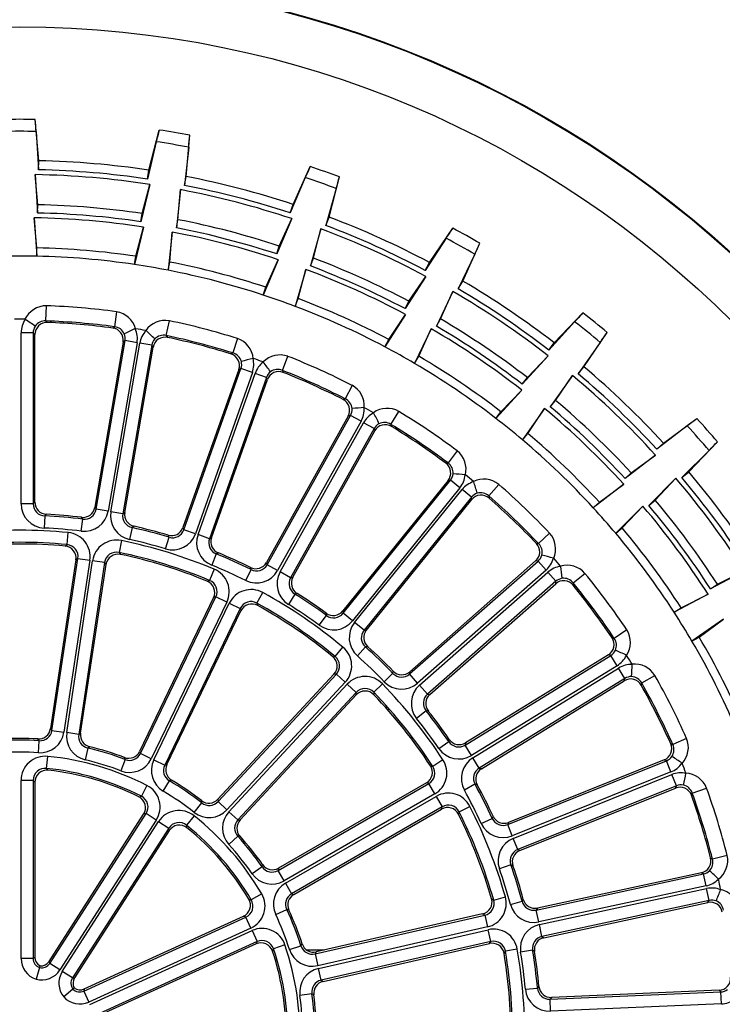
# Model space of a CAD drawing. Extents: x 172 to 2886, y 316 to 2181.
# Tile 20 of 30: x 1397 to 1455, y 2058 to 2139. Entities that reach past the tile are written whole.
import ezdxf

# ---------------------------------------------------------------- set-up
doc = ezdxf.new("R2010")
doc.units = 0
doc.header["$LTSCALE"] = 25.4
doc.header["$MEASUREMENT"] = 0
doc.layers.get('0').update_dxf_attribs({"linetype": 'CONTINUOUS'})

msp = doc.modelspace()

# ---------------------------------------------------------------- linework, layer by layer
for p, q in [((1398.636, 2127.555), (1398.339, 2130.955)), ((1407.681, 2126.785), (1408.549, 2130.086)), ((1398.421, 2129.966), (1398.619, 2126.81)), ((1410.777, 2126.254), (1411.059, 2129.655)), ((1408.3, 2129.126), (1407.572, 2126.048)), ((1410.974, 2128.667), (1410.635, 2125.523)), ((1398.619, 2126.81), (1398.636, 2127.554)), ((1407.572, 2126.048), (1407.681, 2126.784)), ((1407.681, 2126.784), (1407.681, 2126.785)), ((1419.563, 2123.967), (1420.976, 2127.073)), ((1398.339, 2126.411), (1398.542, 2123.255)), ((1398.557, 2123.939), (1398.339, 2126.411)), ((1410.635, 2125.523), (1410.777, 2126.253)), ((1420.568, 2126.169), (1419.33, 2123.259)), ((1422.525, 2122.92), (1423.377, 2126.225)), ((1407.78, 2125.607), (1407.047, 2122.531)), ((1407.148, 2123.208), (1407.78, 2125.607)), ((1410.292, 2125.177), (1409.958, 2122.032)), ((1410.088, 2122.704), (1410.292, 2125.177)), ((1423.126, 2125.265), (1422.261, 2122.223)), ((1398.542, 2123.255), (1398.557, 2123.939)), ((1419.33, 2123.259), (1419.562, 2123.965)), ((1419.562, 2123.965), (1419.563, 2123.967)), ((1398.262, 2122.855), (1398.464, 2119.699)), ((1398.479, 2120.384), (1398.262, 2122.855)), ((1407.047, 2122.531), (1407.148, 2123.208)), ((1419.461, 2122.789), (1418.219, 2119.881)), ((1418.433, 2120.531), (1419.461, 2122.789)), ((1422.261, 2122.223), (1422.524, 2122.919)), ((1407.256, 2122.09), (1406.523, 2119.013)), ((1406.624, 2119.69), (1407.256, 2122.09)), ((1409.958, 2122.032), (1410.088, 2122.704)), ((1421.864, 2121.94), (1421.003, 2118.897)), ((1421.246, 2119.537), (1421.864, 2121.94)), ((1430.797, 2119.181), (1432.714, 2122.004)), ((1409.614, 2121.685), (1409.281, 2118.54)), ((1409.411, 2119.212), (1409.614, 2121.685)), ((1432.16, 2121.182), (1430.448, 2118.523)), ((1398.464, 2119.699), (1398.479, 2120.384)), ((1418.219, 2119.881), (1418.433, 2120.531)), ((1433.539, 2117.649), (1434.938, 2120.762)), ((1406.523, 2119.013), (1406.624, 2119.69)), ((1421.003, 2118.897), (1421.246, 2119.537)), ((1434.528, 2119.858), (1433.162, 2117.007)), ((1409.281, 2118.54), (1409.411, 2119.212)), ((1418.35, 2119.411), (1417.107, 2116.502)), ((1417.321, 2117.153), (1418.35, 2119.411)), ((1430.448, 2118.523), (1430.796, 2119.18)), ((1430.796, 2119.18), (1430.797, 2119.181)), ((1420.606, 2118.614), (1419.746, 2115.57)), ((1419.988, 2116.211), (1420.606, 2118.614)), ((1430.498, 2118.037), (1428.782, 2115.381)), ((1429.103, 2115.986), (1430.498, 2118.037)), ((1417.107, 2116.502), (1417.321, 2117.153)), ((1433.162, 2117.007), (1433.539, 2117.648)), ((1432.722, 2116.795), (1431.36, 2113.94)), ((1431.707, 2114.531), (1432.722, 2116.795)), ((1399.221, 2114.374), (1399.267, 2115.619)), ((1419.746, 2115.57), (1419.988, 2116.211)), ((1428.782, 2115.381), (1429.103, 2115.986)), ((1405.042, 2115.127), (1404.877, 2113.893)), ((1428.832, 2114.895), (1427.115, 2112.239)), ((1427.436, 2112.844), (1428.832, 2114.895)), ((1441.061, 2112.565), (1443.428, 2115.024)), ((1399.221, 2114.374), (1399.35, 2114.243)), ((1404.728, 2113.785), (1404.877, 2113.893)), ((1409.127, 2113.164), (1409.382, 2114.383)), ((1431.36, 2113.94), (1431.707, 2114.531)), ((1442.742, 2114.307), (1440.606, 2111.975)), ((1398.176, 2113.391), (1397.18, 2113.391)), ((1397.18, 2099.314), (1397.18, 2113.391)), ((1398.315, 2113.247), (1398.176, 2113.391)), ((1398.176, 2113.391), (1398.176, 2099.314)), ((1398.315, 2099.445), (1398.315, 2113.247)), ((1409.127, 2113.164), (1409.231, 2113.013)), ((1430.921, 2113.728), (1429.558, 2110.874)), ((1429.905, 2111.464), (1430.921, 2113.728)), ((1443.505, 2110.592), (1445.409, 2113.424)), ((1405.579, 2112.629), (1403.247, 2099.026)), ((1403.361, 2098.872), (1405.74, 2112.747)), ((1406.722, 2112.579), (1404.343, 2098.704)), ((1404.57, 2098.665), (1406.949, 2112.54)), ((1407.931, 2112.372), (1405.552, 2098.497)), ((1405.74, 2112.747), (1405.579, 2112.629)), ((1405.711, 2098.603), (1408.043, 2112.207)), ((1406.722, 2112.579), (1405.74, 2112.747)), ((1407.931, 2112.372), (1406.949, 2112.54)), ((1408.043, 2112.207), (1407.931, 2112.372)), ((1414.991, 2112.923), (1414.62, 2111.734)), ((1427.115, 2112.239), (1427.436, 2112.844)), ((1440.606, 2111.975), (1441.06, 2112.564)), ((1441.06, 2112.564), (1441.061, 2112.565)), ((1444.853, 2112.603), (1443.024, 2110.023)), ((1414.455, 2111.653), (1414.62, 2111.734)), ((1418.686, 2110.297), (1419.143, 2111.456)), ((1429.558, 2110.874), (1429.905, 2111.464)), ((1440.573, 2111.489), (1438.432, 2109.16)), ((1438.851, 2109.702), (1440.573, 2111.489)), ((1443.024, 2110.023), (1443.504, 2110.591)), ((1415.099, 2110.37), (1410.501, 2097.356)), ((1410.587, 2097.186), (1415.277, 2110.459)), ((1416.216, 2110.127), (1411.527, 2096.854)), ((1411.744, 2096.777), (1416.434, 2110.05)), ((1415.277, 2110.459), (1415.099, 2110.37)), ((1416.216, 2110.127), (1415.277, 2110.459)), ((1417.373, 2109.718), (1416.434, 2110.05)), ((1418.686, 2110.297), (1418.763, 2110.13)), ((1442.555, 2109.888), (1440.73, 2107.305)), ((1441.172, 2107.828), (1442.555, 2109.888)), ((1417.373, 2109.718), (1412.683, 2096.445)), ((1412.858, 2096.523), (1417.456, 2109.537)), ((1417.456, 2109.537), (1417.373, 2109.718)), ((1424.425, 2109.068), (1423.858, 2107.959)), ((1438.432, 2109.16), (1438.851, 2109.702)), ((1438.399, 2108.674), (1436.259, 2106.345)), ((1436.677, 2106.887), (1438.399, 2108.674)), ((1423.681, 2107.907), (1423.858, 2107.959)), ((1440.73, 2107.305), (1441.172, 2107.828)), ((1424.099, 2106.534), (1417.368, 2094.484)), ((1417.425, 2094.302), (1424.29, 2106.592)), ((1424.29, 2106.592), (1424.099, 2106.534)), ((1425.16, 2106.106), (1424.29, 2106.592)), ((1427.622, 2105.856), (1428.269, 2106.921)), ((1436.259, 2106.345), (1436.677, 2106.887)), ((1440.261, 2107.17), (1438.436, 2104.587)), ((1438.878, 2105.111), (1440.261, 2107.17)), ((1425.16, 2106.106), (1418.294, 2093.816)), ((1418.496, 2093.703), (1425.361, 2105.993)), ((1426.231, 2105.508), (1425.361, 2105.993)), ((1427.622, 2105.856), (1427.671, 2105.679)), ((1452.011, 2105.743), (1449.511, 2103.806)), ((1450.059, 2104.31), (1452.807, 2106.333)), ((1426.231, 2105.508), (1419.365, 2093.218)), ((1419.55, 2093.265), (1426.282, 2105.315)), ((1426.282, 2105.315), (1426.231, 2105.508)), ((1438.436, 2104.587), (1438.878, 2105.111)), ((1449.511, 2103.806), (1450.058, 2104.309)), ((1450.058, 2104.309), (1450.059, 2104.31)), ((1452.134, 2101.952), (1454.49, 2104.421)), ((1433.071, 2103.675), (1432.325, 2102.678)), ((1449.396, 2103.332), (1446.893, 2101.399)), ((1447.397, 2101.862), (1449.396, 2103.332)), ((1453.803, 2103.706), (1451.564, 2101.472)), ((1432.142, 2102.656), (1432.325, 2102.678)), ((1446.893, 2101.399), (1447.397, 2101.862)), ((1451.564, 2101.472), (1452.133, 2101.951)), ((1432.322, 2101.232), (1423.651, 2090.493)), ((1423.676, 2090.304), (1432.52, 2101.257)), ((1432.52, 2101.257), (1432.322, 2101.232)), ((1433.295, 2100.631), (1432.52, 2101.257)), ((1435.68, 2099.969), (1436.497, 2100.909)), ((1446.778, 2100.924), (1444.275, 2098.991)), ((1444.779, 2099.455), (1446.778, 2100.924)), ((1451.08, 2101.419), (1448.844, 2099.181)), ((1449.368, 2099.623), (1451.08, 2101.419)), ((1433.295, 2100.631), (1424.451, 2089.678)), ((1424.631, 2089.533), (1433.475, 2100.486)), ((1434.25, 2099.86), (1433.475, 2100.486)), ((1398.176, 2099.314), (1397.18, 2099.314)), ((1398.176, 2099.314), (1398.315, 2099.445)), ((1434.25, 2099.86), (1425.406, 2088.907)), ((1425.596, 2088.923), (1434.267, 2099.661)), ((1434.267, 2099.661), (1434.25, 2099.86)), ((1435.68, 2099.969), (1435.697, 2099.786)), ((1444.275, 2098.991), (1444.779, 2099.455)), ((1448.844, 2099.181), (1449.368, 2099.623)), ((1399.26, 2098.451), (1399.125, 2098.319)), ((1403.247, 2099.026), (1403.361, 2098.872)), ((1404.343, 2098.704), (1403.361, 2098.872)), ((1405.552, 2098.497), (1404.57, 2098.665)), ((1405.552, 2098.497), (1405.711, 2098.603)), ((1448.359, 2099.128), (1446.124, 2096.891)), ((1446.648, 2097.332), (1448.359, 2099.128)), ((1399.125, 2098.319), (1399.077, 2097.324)), ((1402.137, 2097.063), (1402.258, 2098.052)), ((1402.258, 2098.052), (1402.147, 2098.205)), ((1400.966, 2095.957), (1401.062, 2096.949)), ((1406.318, 2097.356), (1406.103, 2096.383)), ((1406.474, 2097.463), (1406.318, 2097.356)), ((1410.501, 2097.356), (1410.587, 2097.186)), ((1411.527, 2096.854), (1410.587, 2097.186)), ((1412.683, 2096.445), (1411.744, 2096.777)), ((1440.682, 2096.898), (1439.778, 2096.041)), ((1446.124, 2096.891), (1446.648, 2097.332)), ((1405.44, 2096.289), (1405.239, 2095.313)), ((1409.076, 2095.609), (1409.362, 2096.563)), ((1409.362, 2096.563), (1409.278, 2096.733)), ((1412.683, 2096.445), (1412.858, 2096.523)), ((1439.594, 2096.051), (1439.778, 2096.041)), ((1400.804, 2095.834), (1400.966, 2095.957)), ((1405.239, 2095.313), (1405.358, 2095.147)), ((1413.246, 2095.191), (1412.869, 2094.269)), ((1413.418, 2095.27), (1413.246, 2095.191)), ((1401.697, 2094.693), (1399.604, 2080.808)), ((1399.722, 2080.662), (1401.856, 2094.817)), ((1402.841, 2094.669), (1400.707, 2080.513)), ((1400.935, 2080.479), (1403.069, 2094.634)), ((1401.856, 2094.817), (1401.697, 2094.693)), ((1401.856, 2094.817), (1402.841, 2094.669)), ((1404.054, 2094.486), (1401.92, 2080.331)), ((1404.054, 2094.486), (1403.069, 2094.634)), ((1404.169, 2094.321), (1404.054, 2094.486)), ((1417.368, 2094.484), (1417.425, 2094.302)), ((1429.162, 2085.307), (1439.73, 2094.608)), ((1439.531, 2094.617), (1429.17, 2085.498)), ((1439.73, 2094.608), (1439.531, 2094.617)), ((1440.388, 2093.86), (1439.73, 2094.608)), ((1402.076, 2080.436), (1404.169, 2094.321)), ((1413.079, 2093.933), (1412.695, 2093.013)), ((1415.668, 2093.004), (1416.112, 2093.896)), ((1416.112, 2093.896), (1416.058, 2094.077)), ((1418.294, 2093.816), (1417.425, 2094.302)), ((1419.365, 2093.218), (1418.496, 2093.703)), ((1440.388, 2093.86), (1429.82, 2084.559)), ((1429.973, 2084.386), (1440.54, 2093.687)), ((1441.199, 2092.939), (1440.54, 2093.687)), ((1442.627, 2092.804), (1443.591, 2093.592)), ((1456.714, 2093.801), (1453.92, 2092.318)), ((1454.495, 2092.69), (1456.714, 2093.801)), ((1412.504, 2092.943), (1412.695, 2093.013)), ((1419.365, 2093.218), (1419.55, 2093.265)), ((1441.199, 2092.939), (1430.631, 2083.638)), ((1430.821, 2083.622), (1441.182, 2092.74)), ((1441.182, 2092.74), (1441.199, 2092.939)), ((1442.627, 2092.804), (1442.613, 2092.621)), ((1416.589, 2091.138), (1417.068, 2092.012)), ((1419.89, 2091.936), (1419.708, 2091.887)), ((1453.92, 2092.318), (1454.495, 2092.69)), ((1413.021, 2091.59), (1406.928, 2078.939)), ((1406.998, 2078.764), (1413.209, 2091.662)), ((1414.106, 2091.23), (1407.895, 2078.332)), ((1408.103, 2078.232), (1414.314, 2091.13)), ((1413.209, 2091.662), (1413.021, 2091.59)), ((1414.106, 2091.23), (1413.209, 2091.662)), ((1414.314, 2091.13), (1415.212, 2090.698)), ((1416.589, 2091.138), (1416.653, 2090.945)), ((1419.708, 2091.887), (1419.181, 2091.041)), ((1453.727, 2091.87), (1450.933, 2090.388)), ((1451.508, 2090.76), (1453.727, 2091.87)), ((1415.212, 2090.698), (1409, 2077.8)), ((1409.18, 2077.854), (1415.273, 2090.506)), ((1415.273, 2090.506), (1415.212, 2090.698)), ((1422.314, 2090.125), (1422.291, 2090.313)), ((1423.651, 2090.493), (1423.676, 2090.304)), ((1424.451, 2089.678), (1423.676, 2090.304)), ((1450.933, 2090.388), (1451.508, 2090.76)), ((1421.726, 2089.321), (1422.314, 2090.125)), ((1425.406, 2088.907), (1424.631, 2089.533)), ((1454.981, 2089.833), (1452.4, 2088.005)), ((1452.991, 2088.352), (1454.981, 2089.833)), ((1425.406, 2088.907), (1425.596, 2088.923)), ((1447.038, 2088.932), (1446.002, 2088.241)), ((1445.822, 2088.282), (1446.002, 2088.241)), ((1452.4, 2088.005), (1452.991, 2088.352)), ((1423.035, 2086.743), (1423.673, 2087.508)), ((1425.518, 2087.538), (1424.856, 2086.794)), ((1425.707, 2087.555), (1425.518, 2087.538)), ((1422.831, 2086.732), (1423.035, 2086.743)), ((1433.725, 2079.455), (1445.712, 2086.836)), ((1445.517, 2086.879), (1433.765, 2079.642)), ((1445.712, 2086.836), (1445.517, 2086.879)), ((1446.235, 2085.988), (1445.712, 2086.836)), ((1427.789, 2085.362), (1427.798, 2085.55)), ((1429.17, 2085.498), (1429.162, 2085.307)), ((1446.235, 2085.988), (1434.247, 2078.607)), ((1434.368, 2078.41), (1446.356, 2085.791)), ((1446.878, 2084.943), (1446.356, 2085.791)), ((1422.927, 2085.287), (1413.376, 2074.994)), ((1413.391, 2074.806), (1423.128, 2085.3)), ((1423.858, 2084.623), (1414.121, 2074.129)), ((1423.128, 2085.3), (1422.927, 2085.287)), ((1423.128, 2085.3), (1423.858, 2084.623)), ((1427.074, 2084.668), (1427.789, 2085.362)), ((1429.82, 2084.559), (1429.162, 2085.307)), ((1446.878, 2084.943), (1434.89, 2077.562)), ((1435.075, 2077.513), (1446.828, 2084.75)), ((1446.828, 2084.75), (1446.878, 2084.943)), ((1448.263, 2084.569), (1449.347, 2085.183)), ((1414.29, 2073.972), (1424.027, 2084.466)), ((1424.757, 2083.788), (1424.027, 2084.466)), ((1426.918, 2084.497), (1426.203, 2083.804)), ((1426.203, 2083.804), (1426.208, 2083.6)), ((1430.631, 2083.638), (1429.973, 2084.386)), ((1448.263, 2084.569), (1448.218, 2084.39)), ((1424.757, 2083.788), (1415.02, 2073.294)), ((1415.208, 2073.293), (1424.759, 2083.587)), ((1424.759, 2083.587), (1424.757, 2083.788)), ((1430.631, 2083.638), (1430.821, 2083.622)), ((1430.51, 2082.269), (1429.732, 2081.648)), ((1430.699, 2082.255), (1430.51, 2082.269)), ((1399.604, 2080.808), (1399.722, 2080.662)), ((1399.722, 2080.662), (1400.707, 2080.513)), ((1398.671, 2079.816), (1398.558, 2079.962)), ((1398.605, 2078.822), (1398.671, 2079.816)), ((1401.92, 2080.331), (1400.935, 2080.479)), ((1401.92, 2080.331), (1402.076, 2080.436)), ((1432.381, 2079.741), (1432.422, 2079.925)), ((1451.956, 2080.007), (1450.818, 2079.501)), ((1402.675, 2079.213), (1402.445, 2078.244)), ((1402.826, 2079.319), (1402.675, 2079.213)), ((1406.928, 2078.939), (1406.998, 2078.764)), ((1431.558, 2079.178), (1432.381, 2079.741)), ((1433.765, 2079.642), (1433.725, 2079.455)), ((1434.247, 2078.607), (1433.725, 2079.455)), ((1450.648, 2079.571), (1450.818, 2079.501)), ((1399.272, 2077.536), (1399.372, 2078.527)), ((1405.744, 2078.266), (1405.388, 2077.336)), ((1405.744, 2078.266), (1405.679, 2078.439)), ((1407.895, 2078.332), (1406.998, 2078.764)), ((1408.103, 2078.232), (1409, 2077.8)), ((1431.903, 2078.247), (1431.068, 2077.704)), ((1434.89, 2077.562), (1434.368, 2078.41)), ((1437.233, 2072.916), (1450.295, 2078.165)), ((1450.11, 2078.24), (1437.304, 2073.094)), ((1450.295, 2078.165), (1450.11, 2078.24)), ((1450.667, 2077.241), (1450.295, 2078.165)), ((1409, 2077.8), (1409.18, 2077.854)), ((1430.87, 2077.754), (1431.068, 2077.704)), ((1434.89, 2077.562), (1435.075, 2077.513)), ((1398.176, 2076.545), (1397.18, 2076.545)), ((1397.18, 2061.885), (1397.18, 2076.545)), ((1398.176, 2076.545), (1398.176, 2061.885)), ((1398.315, 2076.391), (1398.176, 2076.545)), ((1408.887, 2075.651), (1409.392, 2076.509)), ((1409.568, 2076.566), (1409.392, 2076.509)), ((1450.667, 2077.241), (1437.604, 2071.992)), ((1437.69, 2071.778), (1450.753, 2077.027)), ((1451.124, 2076.102), (1450.753, 2077.027)), ((1398.315, 2076.391), (1398.315, 2061.987)), ((1407.532, 2076.131), (1407.08, 2075.243)), ((1418.333, 2069.14), (1430.731, 2076.298)), ((1430.535, 2076.344), (1418.374, 2069.323)), ((1430.731, 2076.298), (1430.535, 2076.344)), ((1431.229, 2075.435), (1430.731, 2076.298)), ((1434.54, 2076.233), (1433.668, 2075.752)), ((1434.724, 2076.187), (1434.54, 2076.233)), ((1451.124, 2076.102), (1438.062, 2070.853)), ((1438.236, 2070.774), (1451.042, 2075.92)), ((1451.042, 2075.92), (1451.124, 2076.102)), ((1452.426, 2075.499), (1453.598, 2075.921)), ((1406.874, 2075.192), (1407.08, 2075.243)), ((1413.376, 2074.994), (1413.391, 2074.806)), ((1431.229, 2075.435), (1418.831, 2068.277)), ((1418.947, 2068.078), (1431.344, 2075.235)), ((1431.344, 2075.235), (1431.842, 2074.373)), ((1452.426, 2075.499), (1452.352, 2075.331)), ((1411.432, 2073.916), (1412.046, 2074.7)), ((1412.046, 2074.7), (1412.035, 2074.884)), ((1413.391, 2074.806), (1414.121, 2074.129)), ((1431.842, 2074.373), (1419.445, 2067.215)), ((1419.624, 2067.159), (1431.785, 2074.18)), ((1431.785, 2074.18), (1431.842, 2074.373)), ((1433.228, 2073.961), (1434.116, 2074.413)), ((1399.479, 2061.645), (1407.266, 2073.763)), ((1399.54, 2061.485), (1407.466, 2073.817)), ((1408.304, 2073.279), (1400.378, 2060.946)), ((1407.466, 2073.817), (1407.266, 2073.763)), ((1408.304, 2073.279), (1407.466, 2073.817)), ((1411.413, 2073.637), (1410.794, 2072.857)), ((1415.02, 2073.294), (1414.29, 2073.972)), ((1415.02, 2073.294), (1415.208, 2073.293)), ((1433.228, 2073.961), (1433.173, 2073.765)), ((1435.051, 2073.009), (1435.956, 2073.425)), ((1435.956, 2073.425), (1436.028, 2073.6)), ((1400.572, 2060.822), (1408.498, 2073.154)), ((1409.336, 2072.615), (1401.41, 2060.283)), ((1408.498, 2073.154), (1409.336, 2072.615)), ((1409.369, 2072.411), (1409.336, 2072.615)), ((1437.304, 2073.094), (1437.233, 2072.916)), ((1437.604, 2071.992), (1437.233, 2072.916)), ((1409.369, 2072.411), (1401.582, 2060.294)), ((1415.015, 2071.946), (1414.278, 2071.275)), ((1415.199, 2071.948), (1415.015, 2071.946)), ((1438.062, 2070.853), (1437.69, 2071.778)), ((1438.062, 2070.853), (1438.236, 2070.774)), ((1453.932, 2070.17), (1454.088, 2070.072)), ((1455.295, 2070.379), (1454.088, 2070.072)), ((1417.017, 2069.434), (1416.199, 2068.866)), ((1417.017, 2069.434), (1417.061, 2069.614)), ((1418.374, 2069.323), (1418.333, 2069.14)), ((1437.492, 2069.603), (1436.551, 2069.276)), ((1437.665, 2069.526), (1437.492, 2069.603)), ((1418.831, 2068.277), (1418.333, 2069.14)), ((1439.585, 2065.878), (1453.347, 2068.844)), ((1453.177, 2068.949), (1439.685, 2066.041)), ((1453.347, 2068.844), (1453.177, 2068.949)), ((1453.557, 2067.87), (1453.347, 2068.844)), ((1418.947, 2068.078), (1419.445, 2067.215)), ((1453.557, 2067.87), (1439.795, 2064.904)), ((1439.844, 2064.679), (1453.606, 2067.645)), ((1453.815, 2066.671), (1453.606, 2067.645)), ((1416.983, 2067.209), (1416.122, 2066.707)), ((1419.445, 2067.215), (1419.624, 2067.159)), ((1435.904, 2066.804), (1436.079, 2066.698)), ((1436.079, 2066.698), (1437.037, 2066.971)), ((1415.921, 2066.775), (1416.122, 2066.707)), ((1437.451, 2066.339), (1438.413, 2066.595)), ((1438.413, 2066.595), (1438.513, 2066.756)), ((1439.685, 2066.041), (1439.585, 2065.878)), ((1453.815, 2066.671), (1440.054, 2063.705)), ((1440.212, 2063.598), (1453.704, 2066.505)), ((1453.704, 2066.505), (1453.815, 2066.671)), ((1402.341, 2059.209), (1415.676, 2065.299)), ((1402.377, 2059.377), (1415.479, 2065.361)), ((1415.676, 2065.299), (1415.479, 2065.361)), ((1416.09, 2064.392), (1415.676, 2065.299)), ((1418.141, 2065.503), (1419.042, 2065.928)), ((1419.219, 2065.876), (1419.042, 2065.928)), ((1421.386, 2062.269), (1435.343, 2065.454)), ((1435.169, 2065.556), (1421.479, 2062.432)), ((1435.343, 2065.454), (1435.169, 2065.556)), ((1435.343, 2065.454), (1435.564, 2064.483)), ((1439.795, 2064.904), (1439.585, 2065.878)), ((1416.09, 2064.392), (1402.755, 2058.303)), ((1435.564, 2064.483), (1421.608, 2061.297)), ((1440.054, 2063.705), (1439.844, 2064.679)), ((1402.851, 2058.093), (1416.186, 2064.183)), ((1416.186, 2064.183), (1416.599, 2063.277)), ((1421.659, 2061.073), (1435.616, 2064.258)), ((1435.837, 2063.287), (1435.616, 2064.258)), ((1440.054, 2063.705), (1440.212, 2063.598)), ((1416.599, 2063.277), (1403.265, 2057.187)), ((1416.517, 2063.087), (1403.415, 2057.103)), ((1416.517, 2063.087), (1416.599, 2063.277)), ((1418.899, 2063.013), (1417.956, 2062.692)), ((1419.266, 2062.636), (1420.215, 2062.938)), ((1420.215, 2062.938), (1420.31, 2063.096)), ((1435.837, 2063.287), (1421.881, 2060.101)), ((1422.036, 2059.995), (1435.725, 2063.119)), ((1435.725, 2063.119), (1435.837, 2063.287)), ((1398.176, 2061.885), (1398.315, 2061.987)), ((1422.115, 2062.577), (1420.703, 2062.577)), ((1421.479, 2062.432), (1421.386, 2062.269)), ((1421.386, 2062.269), (1421.608, 2061.297)), ((1437.041, 2062.485), (1436.929, 2062.314)), ((1438.022, 2062.655), (1437.041, 2062.485)), ((1439.281, 2062.569), (1438.298, 2062.406)), ((1439.438, 2062.464), (1439.281, 2062.569)), ((1398.176, 2061.885), (1397.18, 2061.885)), ((1398.698, 2061.137), (1398.417, 2060.181)), ((1398.698, 2061.137), (1398.74, 2061.282)), ((1399.479, 2061.645), (1399.54, 2061.485)), ((1400.378, 2060.946), (1399.54, 2061.485)), ((1401.41, 2060.283), (1400.572, 2060.822)), ((1421.881, 2060.101), (1421.659, 2061.073)), ((1401.41, 2060.283), (1401.582, 2060.294)), ((1421.881, 2060.101), (1422.036, 2059.995)), ((1439.68, 2059.449), (1439.806, 2059.59)), ((1401.444, 2059.372), (1400.691, 2058.719)), ((1401.559, 2059.471), (1401.444, 2059.372)), ((1402.377, 2059.377), (1402.341, 2059.209)), ((1402.341, 2059.209), (1402.755, 2058.303)), ((1421.116, 2058.99), (1420.13, 2058.85)), ((1421.27, 2058.888), (1421.116, 2058.99)), ((1438.688, 2059.359), (1439.68, 2059.449)), ((1440.715, 2058.544), (1454.78, 2059.141)), ((1440.84, 2058.688), (1440.715, 2058.544)), ((1454.63, 2059.274), (1440.84, 2058.688)), ((1454.78, 2059.141), (1454.63, 2059.274)), ((1454.822, 2058.146), (1454.78, 2059.141)), ((1440.757, 2057.549), (1440.715, 2058.544)), ((1454.822, 2058.146), (1440.757, 2057.549))]:
    msp.add_line(p, q)
for radius in [87.047, 86.994, 82.995]:
    msp.add_circle((1397.065, 2055.577), radius)
for centre, radius, start, end in [((1397.065, 2055.577), 75.388, 89.03212, 90.96788), ((1320.205, 2123.897), 78.451, 4.43688, 5.16125), ((1484.333, 2109.934), 78.417, 165.10887, 165.83355), ((1397.065, 2055.577), 75.388, 79.30239, 81.23815), ((1397.065, 2055.577), 74.401, 88.95537, 91.04463), ((1332.857, 2135.904), 78.451, 354.70715, 355.43152), ((1397.065, 2055.577), 74.401, 79.22564, 81.3149), ((1397.065, 2055.577), 71.25, 81.52027, 88.75), ((1398.647, 2127.554), 0.0119, 175.21995, 182.28005), ((1397.065, 2055.577), 71.995, 81.52027, 88.75), ((1492.264, 2094.404), 78.417, 155.37914, 156.10382), ((1397.065, 2055.577), 75.388, 69.57266, 71.50842), ((1397.065, 2055.577), 70.845, 81.30073, 88.96954), ((1410.789, 2126.251), 0.0119, 165.49022, 172.55032), ((1397.065, 2055.577), 71.995, 71.79054, 79.02027), ((1397.065, 2055.577), 74.401, 69.49591, 71.58517), ((1347.356, 2145.6), 78.451, 344.97742, 345.70179), ((1397.065, 2055.577), 70.845, 71.571, 79.23981), ((1397.065, 2055.577), 71.25, 71.79054, 79.02027), ((1397.065, 2055.577), 68.378, 81.52027, 88.75), ((1397.065, 2055.577), 67.289, 81.28913, 88.98114), ((1397.065, 2055.577), 67.693, 81.52027, 88.75), ((1422.535, 2122.916), 0.0119, 155.76049, 162.82059), ((1397.065, 2055.577), 71.995, 62.06081, 69.29054), ((1397.065, 2055.577), 67.693, 71.79054, 79.02027), ((1397.065, 2055.577), 68.378, 71.79054, 79.02027), ((1397.065, 2055.577), 70.845, 61.84127, 69.51008), ((1397.065, 2055.577), 71.25, 62.06081, 69.29054), ((1497.456, 2077.757), 78.417, 145.64941, 146.37409), ((1397.065, 2055.577), 75.388, 59.84293, 61.77869), ((1397.065, 2055.577), 67.289, 71.5594, 79.25141), ((1397.065, 2055.577), 74.401, 59.76618, 61.85544), ((1397.065, 2055.577), 64.822, 81.52027, 88.75), ((1363.285, 2152.706), 78.451, 335.24769, 335.97206), ((1397.065, 2055.577), 64.137, 88.75, 91.25), ((1397.065, 2055.577), 64.137, 81.52027, 88.75), ((1397.065, 2055.577), 68.378, 62.06081, 69.29054), ((1397.065, 2055.577), 64.137, 79.02027, 81.52027), ((1397.065, 2055.577), 64.822, 71.79054, 79.02027), ((1397.065, 2055.577), 67.693, 62.06081, 69.29054), ((1397.065, 2055.577), 64.137, 71.79054, 79.02027), ((1397.065, 2055.577), 67.289, 61.82967, 69.52168), ((1397.065, 2055.577), 71.995, 52.33108, 59.56081), ((1433.549, 2117.642), 0.0119, 146.03076, 153.09086), ((1397.065, 2055.577), 64.137, 69.29054, 71.79054), ((1397.065, 2055.577), 70.845, 52.11154, 59.78035), ((1397.065, 2055.577), 71.25, 52.33108, 59.56081), ((1399.261, 2113.659), 1.96, 89.82799, 154.46536), ((1397.065, 2055.577), 60.082, 82.37043, 87.89984), ((1397.065, 2055.577), 64.137, 62.06081, 69.29054), ((1397.065, 2055.577), 64.822, 62.06081, 69.29054), ((1404.729, 2113.209), 1.944, 15.51475, 80.73245), ((1499.76, 2060.471), 78.417, 135.91968, 136.64436), ((1397.065, 2055.577), 75.388, 50.1132, 52.04896), ((1397.065, 2055.577), 58.928, 89.58406, 90.41594), ((1399.176, 2113.392), 1.996, 146.36091, 180.03493), ((1397.493, 2114.464), 0.04, 57.96293, 90.72933), ((1387.755, 2099.245), 18.108, 54.24714, 57.38809), ((1399.172, 2113.4), 0.995, 147.14823, 180.52425), ((1399.31, 2113.249), 0.995, 87.68079, 180.08887), ((1399.164, 2113.371), 1.005, 86.71758, 145.48376), ((1397.065, 2055.577), 58.836, 82.37043, 87.89984), ((1397.065, 2055.577), 58.71, 82.50061, 87.76966), ((1404.763, 2112.893), 1.006, 24.81711, 83.52209), ((1409.045, 2112.453), 1.96, 80.09826, 144.73563), ((1397.065, 2055.577), 60.082, 72.6407, 78.17011), ((1397.065, 2055.577), 67.693, 52.33108, 59.56081), ((1397.065, 2055.577), 68.378, 52.33108, 59.56081), ((1397.065, 2055.577), 74.401, 50.03645, 52.12571), ((1404.599, 2112.799), 0.995, 350.1814, 82.58948), ((1413.621, 2097.044), 18.108, 112.88218, 116.02313), ((1404.759, 2112.924), 0.997, 349.77384, 23.09423), ((1406.595, 2113.69), 0.039, 79.09636, 112.75193), ((1404.755, 2112.918), 1.996, 350.23517, 23.90954), ((1397.065, 2055.577), 58.928, 79.85433, 80.68621), ((1408.916, 2112.204), 1.996, 136.63118, 170.3052), ((1407.439, 2113.545), 0.04, 48.2332, 80.9996), ((1395.269, 2100.19), 18.108, 44.51741, 47.65836), ((1409.024, 2112.04), 0.995, 77.95106, 170.35914), ((1408.901, 2112.185), 1.005, 76.98785, 135.75403), ((1397.065, 2055.577), 58.836, 72.6407, 78.17011), ((1397.065, 2055.577), 58.71, 72.77088, 78.03994), ((1397.065, 2055.577), 67.289, 52.09994, 59.79195), ((1380.185, 2157.018), 78.451, 325.51796, 326.24233), ((1408.914, 2112.212), 0.995, 137.4185, 170.79452), ((1414.358, 2111.085), 1.944, 5.78502, 71.00272), ((1397.065, 2055.577), 64.137, 59.56081, 62.06081), ((1414.161, 2110.702), 0.995, 340.45167, 72.85975), ((1414.339, 2110.768), 1.006, 15.08738, 73.79236), ((1418.485, 2109.61), 1.96, 70.36853, 135.0059), ((1397.065, 2055.577), 60.082, 62.91097, 68.44038), ((1397.065, 2055.577), 64.822, 52.33108, 59.56081), ((1414.34, 2110.799), 0.997, 340.04411, 13.3645), ((1420.39, 2093.649), 18.108, 103.15245, 106.2934), ((1414.335, 2110.793), 1.996, 340.50544, 14.17981), ((1416.279, 2111.244), 0.039, 69.36663, 103.0222), ((1397.065, 2055.577), 58.928, 70.1246, 70.95648), ((1418.316, 2109.387), 1.996, 126.90145, 160.57547), ((1417.086, 2110.958), 0.04, 38.50347, 71.26987), ((1402.835, 2099.852), 18.108, 34.78768, 37.92863), ((1397.065, 2055.577), 64.137, 52.33108, 59.56081), ((1443.514, 2110.584), 0.0119, 136.30103, 143.36113), ((1397.065, 2055.577), 71.995, 42.60135, 49.83108), ((1418.315, 2109.395), 0.995, 127.68877, 161.06479), ((1418.394, 2109.207), 0.995, 68.22133, 160.62941), ((1418.297, 2109.37), 1.005, 67.25812, 126.0243), ((1397.065, 2055.577), 58.836, 62.91097, 68.44038), ((1397.065, 2055.577), 58.71, 63.04115, 68.31021), ((1397.065, 2055.577), 70.845, 42.38181, 50.05062), ((1397.065, 2055.577), 71.25, 42.60135, 49.83108), ((1423.49, 2107.364), 1.944, 356.05529, 61.27299), ((1423.232, 2107.02), 0.995, 330.72194, 63.13002), ((1423.418, 2107.055), 1.006, 5.35765, 64.06263), ((1397.065, 2055.577), 68.378, 42.60135, 49.83108), ((1423.424, 2107.085), 0.997, 330.31438, 3.63477), ((1426.489, 2089.16), 18.108, 93.42272, 96.56367), ((1423.418, 2107.08), 1.996, 330.77571, 4.45008), ((1427.104, 2105.021), 1.996, 117.17172, 150.84574), ((1425.41, 2107.196), 0.039, 59.6369, 93.29247), ((1397.065, 2055.577), 58.928, 60.39488, 61.22675), ((1427.308, 2105.213), 1.96, 60.6388, 125.27617), ((1426.158, 2106.777), 0.04, 28.77374, 61.54014), ((1410.234, 2098.24), 18.108, 25.05795, 28.19891), ((1397.065, 2055.577), 60.082, 53.18124, 58.71065), ((1397.065, 2055.577), 67.289, 42.37021, 50.06222), ((1397.065, 2055.577), 67.693, 42.60135, 49.83108), ((1427.104, 2105.03), 0.995, 117.95904, 151.33506), ((1427.151, 2104.831), 0.995, 58.4916, 150.89968), ((1427.083, 2105.008), 1.005, 57.52839, 116.29457), ((1397.065, 2055.577), 58.836, 53.18124, 58.71065), ((1397.065, 2055.577), 64.137, 49.83108, 52.33108), ((1499.11, 2043.045), 78.417, 126.18995, 126.91463), ((1397.065, 2055.577), 74.401, 40.30672, 42.39598), ((1397.065, 2055.577), 75.388, 40.38347, 42.31923), ((1397.065, 2055.577), 58.71, 53.31142, 58.58048), ((1397.065, 2055.577), 64.822, 42.60135, 49.83108), ((1397.065, 2055.577), 64.137, 42.60135, 49.83108), ((1397.572, 2158.411), 78.451, 315.78823, 316.5126), ((1431.862, 2102.153), 1.944, 346.32556, 51.54326), ((1431.549, 2101.858), 0.995, 320.99221, 53.40029), ((1431.738, 2101.861), 1.006, 355.62793, 54.3329), ((1431.75, 2101.89), 0.997, 320.58465, 353.90504), ((1431.741, 2083.704), 18.108, 83.69299, 86.83394), ((1431.743, 2101.886), 1.996, 321.04598, 354.72035), ((1433.726, 2101.663), 0.039, 49.90717, 83.56274), ((1397.065, 2055.577), 58.928, 50.66515, 51.49702), ((1452.142, 2101.943), 0.0119, 126.5713, 133.6314), ((1397.065, 2055.577), 71.995, 32.87162, 40.10135), ((1435.028, 2099.233), 1.996, 107.44199, 141.11601), ((1435.262, 2099.388), 1.96, 50.90907, 115.54644), ((1434.392, 2101.124), 0.04, 19.04401, 51.81041), ((1417.255, 2095.401), 18.108, 15.32822, 18.46918), ((1397.065, 2055.577), 60.082, 43.45151, 48.98092), ((1397.065, 2055.577), 70.845, 32.65208, 40.32089), ((1397.065, 2055.577), 71.25, 32.87162, 40.10135), ((1435.03, 2099.242), 0.995, 108.22931, 141.60533), ((1435.042, 2099.038), 0.995, 48.76187, 141.16995), ((1435.005, 2099.224), 1.005, 47.79866, 106.56484), ((1399.17, 2099.311), 1.99, 179.92483, 267.31633), ((1399.161, 2099.303), 0.985, 179.37014, 267.87101), ((1399.31, 2099.444), 0.995, 179.92763, 267.14139), ((1397.065, 2055.577), 58.836, 43.45151, 48.98092), ((1397.065, 2055.577), 58.71, 43.58169, 48.85075), ((1397.065, 2055.577), 68.378, 32.87162, 40.10135), ((1397.065, 2055.577), 42.929, 83.20125, 87.06902), ((1402.382, 2099.038), 1.99, 262.95394, 350.34544), ((1402.266, 2099.192), 0.995, 263.12888, 350.34264), ((1402.389, 2099.028), 0.985, 262.39923, 350.90016), ((1406.531, 2098.326), 1.99, 170.1951, 257.5866), ((1406.521, 2098.32), 0.985, 169.64041, 258.14128), ((1406.691, 2098.434), 0.995, 170.1979, 257.41166), ((1397.065, 2055.577), 64.137, 40.10135, 42.60135), ((1397.065, 2055.577), 67.289, 32.64048, 40.33249), ((1397.065, 2055.577), 67.693, 32.87162, 40.10135), ((1397.065, 2055.577), 42.791, 83.02912, 87.24115), ((1397.065, 2055.577), 41.564, 84.48155, 95.51845), ((1397.065, 2055.577), 41.795, 83.02912, 87.24115), ((1400.874, 2094.969), 1.989, 351.33001, 84.58011), ((1397.065, 2055.577), 42.791, 73.29939, 77.51143), ((1397.065, 2055.577), 42.929, 73.47152, 77.33929), ((1409.65, 2097.514), 1.99, 253.22421, 340.61571), ((1409.562, 2097.686), 0.995, 253.39915, 340.61291), ((1409.655, 2097.503), 0.985, 252.6695, 341.17043), ((1413.619, 2096.112), 1.99, 160.46537, 247.85687), ((1439.233, 2095.602), 1.944, 336.59583, 41.81353), ((1397.065, 2055.577), 64.137, 32.87162, 40.10135), ((1397.065, 2055.577), 64.822, 32.87162, 40.10135), ((1397.065, 2055.577), 40.568, 84.48155, 95.51845), ((1397.065, 2055.577), 40.429, 84.69378, 95.30622), ((1405.036, 2094.341), 1.989, 78.27703, 171.52713), ((1397.065, 2055.577), 41.564, 67.33869, 78.37559), ((1397.065, 2055.577), 41.795, 73.29939, 77.51143), ((1413.608, 2096.107), 0.985, 159.91068, 248.41155), ((1413.795, 2096.19), 0.995, 160.46817, 247.68193), ((1438.875, 2095.364), 0.995, 311.26248, 43.67056), ((1439.061, 2095.335), 1.006, 345.8982, 44.60317), ((1400.714, 2094.843), 0.995, 351.33529, 84.78706), ((1400.884, 2094.976), 0.984, 350.69831, 85.21181), ((1405.029, 2094.352), 0.984, 77.64534, 172.15883), ((1405.152, 2094.174), 0.995, 78.07008, 171.52185), ((1397.065, 2055.577), 40.568, 67.33869, 78.37559), ((1397.065, 2055.577), 42.791, 63.56966, 67.7817), ((1397.065, 2055.577), 42.929, 63.74179, 67.60956), ((1397.065, 2055.577), 40.429, 67.55092, 78.16336), ((1416.499, 2094.968), 0.995, 243.66942, 330.88318), ((1439.078, 2095.362), 0.997, 310.85492, 344.17531), ((1435.996, 2077.439), 18.108, 73.96326, 77.10421), ((1439.071, 2095.359), 1.996, 311.31625, 344.99062), ((1440.987, 2094.805), 0.039, 40.17744, 73.83301), ((1397.065, 2055.577), 58.928, 40.93542, 41.76729), ((1397.065, 2055.577), 41.795, 63.56966, 67.7817), ((1412.316, 2092.096), 1.989, 334.18716, 67.43725), ((1416.556, 2094.784), 1.99, 243.49448, 330.88598), ((1416.56, 2094.773), 0.985, 242.93977, 331.4407), ((1420.231, 2092.731), 1.99, 150.73564, 238.12714), ((1441.86, 2092.19), 1.996, 97.71226, 131.38628), ((1442.116, 2092.302), 1.96, 41.17934, 105.81671), ((1441.553, 2094.161), 0.04, 9.31428, 42.08068), ((1423.694, 2091.416), 18.108, 5.59849, 8.73945), ((1397.065, 2055.577), 60.082, 33.72178, 39.25119), ((1412.125, 2092.023), 0.995, 334.19244, 67.6442), ((1412.328, 2092.1), 0.984, 333.55546, 68.06895), ((1420.22, 2092.728), 0.985, 150.18095, 238.68182), ((1420.418, 2092.779), 0.995, 150.73844, 237.9522), ((1441.84, 2091.995), 0.995, 39.03215, 131.44022), ((1441.863, 2092.198), 0.995, 98.49958, 131.8756), ((1441.836, 2092.185), 1.005, 38.06893, 96.83511), ((1397.065, 2055.577), 58.836, 33.72178, 39.25119), ((1416.108, 2090.27), 1.989, 61.13417, 154.38428), ((1397.065, 2055.577), 41.564, 50.19584, 61.23274), ((1397.065, 2055.577), 42.929, 54.01206, 57.87983), ((1397.065, 2055.577), 58.71, 33.85196, 39.12102), ((1416.104, 2090.282), 0.984, 60.50248, 155.01597), ((1397.065, 2055.577), 40.568, 50.19584, 61.23274), ((1397.065, 2055.577), 42.791, 53.83993, 58.05197), ((1416.17, 2090.076), 0.995, 60.92723, 154.37899), ((1397.065, 2055.577), 40.429, 50.40807, 61.02051), ((1397.065, 2055.577), 41.795, 53.83993, 58.05197), ((1422.877, 2091.117), 0.995, 233.93969, 321.15345), ((1422.903, 2090.914), 0.985, 233.21004, 321.71097), ((1397.065, 2055.577), 64.137, 30.37162, 32.87162), ((1422.902, 2090.926), 1.99, 233.76475, 321.15625), ((1426.177, 2088.281), 1.99, 141.00591, 228.39741), ((1426.165, 2088.28), 0.985, 140.45123, 228.95209), ((1426.369, 2088.297), 0.995, 141.00871, 228.22247), ((1445.391, 2087.9), 1.944, 326.8661, 32.0838), ((1444.997, 2087.726), 0.995, 301.53275, 33.94083), ((1445.176, 2087.666), 1.006, 336.16847, 34.87344), ((1397.065, 2055.577), 64.137, 23.14189, 30.37162), ((1397.065, 2055.577), 64.822, 23.14189, 30.37162), ((1422.402, 2085.978), 1.989, 317.0443, 50.29439), ((1397.065, 2055.577), 42.791, 44.1102, 48.32224), ((1397.065, 2055.577), 42.929, 44.28233, 48.1501), ((1445.197, 2087.689), 0.997, 301.12519, 334.44558), ((1439.13, 2070.545), 18.108, 64.23353, 67.37448), ((1422.199, 2085.965), 0.995, 317.04958, 50.50134), ((1422.415, 2085.979), 0.984, 316.4126, 50.92609), ((1397.065, 2055.577), 41.795, 44.1102, 48.32224), ((1445.189, 2087.688), 1.996, 301.58652, 335.26089), ((1446.985, 2086.818), 0.039, 30.44771, 64.10328), ((1397.065, 2055.577), 58.928, 31.20569, 32.03756), ((1428.512, 2086.244), 0.995, 224.20996, 311.42372), ((1447.403, 2084.093), 1.996, 87.98253, 121.65655), ((1429.368, 2086.4), 18.108, 355.86876, 359.00972), ((1447.675, 2084.16), 1.96, 31.44961, 96.08698), ((1447.433, 2086.087), 0.04, 359.58455, 32.35095), ((1425.487, 2083.116), 1.989, 43.99132, 137.24142), ((1428.504, 2086.051), 1.99, 224.03502, 311.42652), ((1428.504, 2086.039), 0.985, 223.48031, 311.98124), ((1447.351, 2083.904), 0.995, 29.30242, 121.71049), ((1447.408, 2084.1), 0.995, 88.76985, 122.14587), ((1447.378, 2084.092), 1.005, 28.3392, 87.10538), ((1397.065, 2055.577), 60.082, 23.99205, 29.52146), ((1425.487, 2083.128), 0.984, 43.35962, 137.87311), ((1425.489, 2082.912), 0.995, 43.78437, 137.23613), ((1397.065, 2055.577), 40.568, 33.05298, 44.08988), ((1397.065, 2055.577), 41.564, 33.05298, 44.08988), ((1431.285, 2082.891), 1.99, 131.27618, 218.66768), ((1397.065, 2055.577), 58.71, 24.12223, 29.39129), ((1397.065, 2055.577), 58.836, 23.99205, 29.52146), ((1397.065, 2055.577), 40.429, 33.26521, 43.87765), ((1431.273, 2082.892), 0.985, 130.7215, 219.22236), ((1431.478, 2082.874), 0.995, 131.27898, 218.49274), ((1397.065, 2055.577), 42.791, 34.38047, 38.59251), ((1397.065, 2055.577), 42.929, 34.5526, 38.42037), ((1397.065, 2055.577), 41.795, 34.38047, 38.59251), ((1398.62, 2080.955), 0.995, 266.43096, 351.49394), ((1398.746, 2080.798), 0.985, 265.61334, 352.02448), ((1397.065, 2055.577), 24.292, 86.20925, 93.79075), ((1397.065, 2055.577), 24.431, 86.49633, 93.50367), ((1398.739, 2080.808), 1.99, 266.14293, 351.49489), ((1402.902, 2080.18), 1.99, 171.36225, 256.71421), ((1402.892, 2080.174), 0.985, 170.83271, 257.24375), ((1403.059, 2080.286), 0.995, 171.3632, 256.42619), ((1433.242, 2080.488), 0.995, 214.48023, 301.69399), ((1450.158, 2079.268), 1.944, 317.13637, 22.35407), ((1397.065, 2055.577), 24.292, 69.06639, 76.64789), ((1397.065, 2055.577), 24.431, 69.35347, 76.36082), ((1406.031, 2079.369), 0.995, 249.2881, 334.35108), ((1433.202, 2080.3), 1.99, 214.30529, 301.69679), ((1433.199, 2080.288), 0.985, 213.75058, 302.25151), ((1449.741, 2079.163), 0.995, 291.80302, 24.2111), ((1449.907, 2079.073), 1.006, 326.43874, 25.14371), ((1397.065, 2055.577), 23.296, 86.20925, 93.79075), ((1399.169, 2076.549), 1.989, 84.14839, 180.11174), ((1397.065, 2055.577), 23.065, 63.0126, 84.26013), ((1397.065, 2055.577), 23.296, 69.06639, 76.64789), ((1406.101, 2079.193), 1.99, 249.00007, 334.35203), ((1406.106, 2079.182), 0.985, 248.47049, 334.88162), ((1409.895, 2077.367), 1.99, 154.21939, 239.57136), ((1430.237, 2077.159), 1.989, 299.90144, 33.15154), ((1435.409, 2076.715), 1.99, 121.54645, 208.93795), ((1449.932, 2079.093), 0.997, 291.39546, 324.71585), ((1441.055, 2063.221), 18.108, 54.5038, 57.64475), ((1399.16, 2076.558), 0.984, 83.47202, 180.78811), ((1399.309, 2076.393), 0.994, 83.73424, 180.10675), ((1355.648, 2036.22), 60.084, 43.24086, 43.44331), ((1397.065, 2055.577), 22.069, 63.0126, 84.26013), ((1397.065, 2055.577), 21.931, 63.43173, 83.84099), ((1409.883, 2077.363), 0.985, 153.68986, 240.10089), ((1410.076, 2077.421), 0.995, 154.22035, 239.28333), ((1430.039, 2077.207), 0.995, 299.90672, 33.35849), ((1430.25, 2077.156), 0.984, 299.26974, 33.78324), ((1435.398, 2076.718), 0.985, 120.99177, 209.49263), ((1435.596, 2076.666), 0.995, 121.54925, 208.76301), ((1449.924, 2079.093), 1.996, 291.85679, 325.53116), ((1451.546, 2077.932), 0.039, 20.71798, 54.37355), ((1397.065, 2055.577), 58.928, 21.47596, 22.30783), ((1397.065, 2055.577), 24.292, 51.92353, 59.50504), ((1397.065, 2055.577), 24.431, 52.21061, 59.21796), ((1451.498, 2075.175), 1.996, 78.2528, 111.92682), ((1434.113, 2080.497), 18.108, 346.13903, 349.27999), ((1451.865, 2077.136), 0.04, 349.85482, 22.62122), ((1451.777, 2075.196), 1.96, 21.71988, 86.35725), ((1406.633, 2074.357), 1.989, 327.16099, 63.12433), ((1397.065, 2055.577), 41.795, 24.65074, 28.86278), ((1397.065, 2055.577), 42.791, 24.65074, 28.86278), ((1397.065, 2055.577), 42.929, 24.82287, 28.69064), ((1451.415, 2074.998), 0.995, 19.57269, 111.98076), ((1451.504, 2075.182), 0.995, 79.04012, 112.41614), ((1451.473, 2075.179), 1.005, 18.60947, 77.37565), ((1397.065, 2055.577), 60.082, 14.26232, 19.79173), ((1406.431, 2074.302), 0.994, 327.16597, 63.53849), ((1406.646, 2074.361), 0.984, 326.48461, 63.80071), ((1397.065, 2055.577), 23.296, 51.92353, 59.50504), ((1412.646, 2075.67), 0.995, 232.14524, 317.20823), ((1432.342, 2073.514), 1.989, 26.84846, 120.09856), ((1397.065, 2055.577), 58.71, 14.3925, 19.66156), ((1397.065, 2055.577), 58.836, 14.26232, 19.79173), ((1412.661, 2075.481), 1.99, 231.85721, 317.20918), ((1412.662, 2075.469), 0.985, 231.32763, 317.73876), ((1432.284, 2073.319), 0.995, 26.64151, 120.09328), ((1432.345, 2073.527), 0.984, 26.21676, 120.73026), ((1397.065, 2055.577), 41.564, 15.91012, 26.94702), ((1410.173, 2072.082), 1.989, 51.42111, 147.38447), ((1397.065, 2055.577), 23.065, 30.28533, 51.53286), ((1415.747, 2072.617), 1.99, 137.07654, 222.4285), ((1415.735, 2072.617), 0.985, 136.547, 222.95804), ((1415.937, 2072.616), 0.995, 137.07749, 222.14047), ((1397.065, 2055.577), 40.429, 16.12235, 26.73479), ((1397.065, 2055.577), 40.568, 15.91012, 26.94702), ((1436.856, 2073.826), 0.985, 204.02085, 292.52178), ((1436.932, 2074.016), 0.995, 204.7505, 291.96427), ((1410.171, 2072.095), 0.984, 50.74474, 148.06084), ((1410.207, 2071.875), 0.994, 51.00697, 147.37948), ((1397.065, 2055.577), 22.069, 30.28533, 51.53286), ((1351.758, 2061.685), 60.084, 10.51359, 10.71604), ((1397.065, 2055.577), 21.931, 30.70446, 51.11372), ((1436.86, 2073.837), 1.99, 204.57556, 291.96707), ((1397.065, 2055.577), 24.292, 34.78068, 42.36218), ((1397.065, 2055.577), 24.431, 35.06775, 42.0751), ((1438.43, 2069.931), 1.99, 111.81672, 199.20822), ((1397.065, 2055.577), 23.296, 34.78068, 42.36218), ((1438.419, 2069.936), 0.985, 111.26204, 199.7629), ((1438.605, 2069.85), 0.995, 111.81952, 199.03328), ((1452.969, 2069.922), 0.995, 282.07329, 14.48137), ((1453.118, 2069.805), 1.006, 316.70901, 15.41398), ((1453.398, 2069.954), 1.944, 307.40664, 12.62434), ((1417.832, 2069.988), 0.985, 214.18477, 300.5959), ((1417.876, 2070.185), 0.995, 215.00238, 300.06537), ((1397.065, 2055.577), 41.795, 14.92101, 19.13305), ((1397.065, 2055.577), 42.791, 14.92101, 19.13305), ((1397.065, 2055.577), 42.929, 15.09314, 18.96091), ((1417.835, 2069.999), 1.99, 214.71436, 300.06632), ((1453.145, 2069.82), 0.997, 281.66573, 314.98612), ((1453.138, 2069.821), 1.996, 282.12706, 315.80143), ((1441.714, 2055.677), 18.108, 44.77407, 47.91503), ((1454.541, 2068.403), 0.039, 10.98825, 44.64382), ((1397.065, 2055.577), 58.928, 11.74623, 12.5781), ((1419.94, 2066.353), 1.99, 119.93368, 205.28564), ((1454.027, 2065.694), 1.996, 68.52307, 102.19709), ((1415.267, 2066.203), 1.989, 294.43372, 30.39706), ((1419.928, 2066.357), 0.985, 119.40414, 205.81518), ((1420.121, 2066.296), 0.995, 119.93463, 204.99761), ((1434.949, 2066.526), 0.995, 282.76387, 16.21563), ((1435.125, 2066.423), 1.989, 282.75858, 16.00868), ((1437.791, 2073.878), 18.108, 336.4093, 339.55026), ((1454.72, 2067.565), 0.04, 340.12509, 12.89149), ((1454.306, 2065.667), 1.96, 11.99015, 76.62752), ((1415.067, 2066.266), 0.994, 294.4387, 30.81121), ((1415.28, 2066.199), 0.984, 293.75734, 31.07344), ((1435.136, 2066.416), 0.984, 282.12689, 16.64038), ((1439.374, 2066.849), 1.99, 194.84583, 282.23734), ((1439.367, 2066.839), 0.985, 194.29112, 282.79205), ((1439.474, 2067.013), 0.995, 195.02077, 282.23454), ((1453.915, 2065.533), 0.995, 9.84296, 102.25103), ((1454.034, 2065.7), 0.995, 69.31039, 102.68641), ((1454.004, 2065.702), 1.005, 8.87974, 67.64592), ((1397.065, 2055.577), 23.296, 17.63782, 25.21932), ((1397.065, 2055.577), 24.292, 17.63782, 25.21932), ((1397.065, 2055.577), 24.431, 17.9249, 24.93225), ((1417.015, 2062.375), 1.989, 18.69384, 114.6572), ((1440.261, 2062.734), 1.99, 102.08699, 189.47849), ((1436.062, 2062.32), 1.989, 9.7056, 102.95571), ((1440.251, 2062.74), 0.985, 101.53231, 190.03317), ((1440.42, 2062.625), 0.995, 102.08979, 189.30355), ((1416.932, 2062.183), 0.994, 18.2797, 114.65221), ((1417.02, 2062.387), 0.984, 18.01747, 115.33357), ((1397.065, 2055.577), 23.065, 357.55805, 18.80558), ((1421.157, 2063.227), 0.985, 197.04192, 283.45305), ((1421.257, 2063.401), 0.995, 197.85953, 282.92251), ((1435.948, 2062.15), 0.995, 9.49866, 102.95042), ((1436.069, 2062.33), 0.984, 9.07391, 103.5874), ((1399.111, 2061.987), 0.796, 179.96009, 242.23548), ((1362.252, 2085.21), 60.084, 337.78631, 337.98877), ((1397.065, 2055.577), 21.931, 357.97719, 18.38645), ((1397.065, 2055.577), 22.069, 357.55805, 18.80558), ((1421.163, 2063.237), 1.99, 197.5715, 282.92346), ((1397.065, 2055.577), 40.429, 358.97949, 9.59193), ((1397.065, 2055.577), 40.568, 358.76726, 9.80416), ((1397.065, 2055.577), 41.564, 358.76726, 9.80416), ((1397.065, 2055.577), 41.795, 5.19128, 9.40332), ((1397.065, 2055.577), 42.791, 5.19128, 9.40332), ((1397.065, 2055.577), 42.929, 5.36341, 9.23118), ((1398.972, 2061.884), 1.791, 179.96216, 251.95221), ((1398.963, 2061.878), 0.787, 179.45413, 250.27245), ((1398.875, 2061.904), 0.787, 257.0002, 327.81867), ((1398.809, 2062.075), 0.796, 265.03722, 327.31267), ((1398.871, 2061.914), 1.791, 255.3213, 327.30978), ((1402.079, 2059.852), 1.791, 147.23489, 219.22493), ((1422.1, 2059.132), 1.99, 102.79082, 188.14279), ((1454.589, 2060.268), 0.995, 272.34356, 4.75164), ((1402.068, 2059.851), 0.787, 146.72686, 217.54518), ((1402.251, 2059.863), 0.796, 147.23282, 209.5082), ((1422.09, 2059.139), 0.985, 102.26129, 188.67232), ((1422.256, 2059.024), 0.995, 102.79177, 187.85476), ((1440.797, 2059.682), 0.995, 185.29104, 272.50481), ((1402.01, 2059.932), 1.791, 222.59403, 294.58251), ((1402.008, 2059.921), 0.787, 224.27293, 295.0914), ((1402.045, 2060.101), 0.796, 232.30996, 294.58539), ((1397.065, 2055.577), 23.296, 0.49496, 8.07647), ((1397.065, 2055.577), 24.292, 0.49496, 8.07647), ((1397.065, 2055.577), 24.431, 0.78204, 7.78939), ((1440.67, 2059.536), 1.99, 185.1161, 272.50761), ((1440.662, 2059.527), 0.985, 184.56139, 273.06232), ((1454.746, 2060.138), 0.997, 271.936, 305.25639), ((1454.738, 2060.14), 1.996, 272.39733, 306.0717)]:
    msp.add_arc(centre, radius, start, end)

doc.saveas('drawing.dxf')
